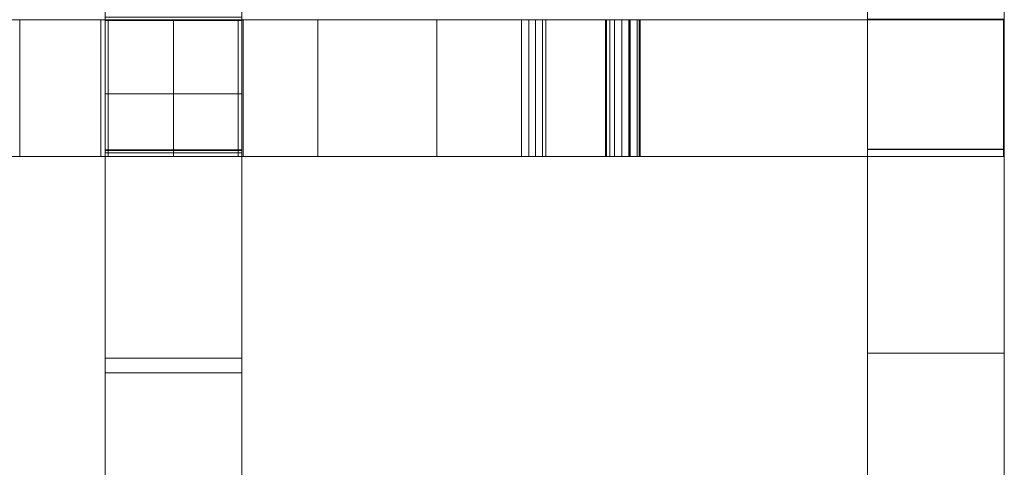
# Model space of a CAD drawing. Header units: millimetres. Extents: x -211 to 218, y -248 to 286.
# Tile 61 of 214: x 164 to 208, y -122 to -102. Entities that reach past the tile are written whole.
import ezdxf

# ---------------------------------------------------------------- set-up
doc = ezdxf.new("R2010")
doc.units = ezdxf.units.MM
doc.header["$LTSCALE"] = 25.4
doc.layers.add('None', color=7, linetype='Continuous', lineweight=9)

msp = doc.modelspace()

# ---------------------------------------------------------------- linework, layer by layer
at = {"layer": 'None', "color": 7, "linetype": 'Continuous', "lineweight": 9}
for points, invisible_edges in [([(174.176, 69.979, 16.909), (174.176, -172.261, 11.813), (174.176, -142.908, 9.221), (174.176, -137.208, 9.236)], 11), ([(174.176, -137.208, 9.236), (174.176, -107.85, 6.623), (174.176, -102.15, 6.638), (174.176, 69.979, 16.909)], 13), ([(174.176, -102.15, 6.638), (174.176, -72.795, 4.004), (174.176, -67.095, 4.018), (174.176, 69.979, 16.909)], 13), ([(174.176, -177.961, 11.798), (174.176, -172.261, 11.813), (174.176, 69.979, 16.909), (174.176, 63.575, 16.87)], 10), ([(174.176, -177.961, 11.798), (174.176, 63.575, 16.87), (174.176, 58.046, 16.994)], 9), ([(174.176, -177.961, 11.798), (174.176, 58.046, 16.994), (174.176, 51.231, 17.159)], 9), ([(174.176, -177.961, 11.798), (174.176, 51.231, 17.159), (174.176, 45.362, 17.298), (174.176, 40.2, 17.414)], 9), ([(174.176, 40.2, 17.414), (174.176, 35.744, 17.509), (174.176, -177.961, 11.798)], 10), ([(174.176, 35.744, 17.509), (174.176, 31.995, 17.58), (174.176, -177.961, 11.798)], 10), ([(174.176, 31.995, 17.58), (174.176, 25.615, 17.716), (174.176, -177.961, 11.798)], 10), ([(174.176, -177.961, 11.798), (174.176, 25.615, 17.716), (174.176, 17.794, 17.923)], 9), ([(174.176, 17.794, 17.923), (174.176, 8.535, 18.198), (174.176, -177.961, 11.798)], 10), ([(174.176, -177.961, 11.798), (174.176, 8.535, 18.198), (174.176, -2.166, 18.546)], 9), ([(174.176, -2.166, 18.546), (174.176, -14.306, 18.961), (174.176, -177.961, 11.798)], 10), ([(174.176, -177.961, 11.798), (174.176, -14.306, 18.961), (174.176, -27.885, 19.446)], 9), ([(174.176, -177.961, 11.798), (174.176, -27.885, 19.446), (174.176, -42.906, 20.003)], 9), ([(174.176, -177.961, 11.798), (174.176, -42.906, 20.003), (174.176, -59.364, 20.629)], 9), ([(174.176, -177.961, 11.798), (174.176, -59.364, 20.629), (174.176, -76.239, 21.277)], 9), ([(168.176, -102.15, 6.638), (168.176, -91.572, 21.863), (168.176, -72.795, 4.004), (168.176, -72.896, -6.452)], 15), ([(168.176, -72.896, -6.452), (168.176, -101.991, -4.273), (168.176, -102.15, 6.638)], 10), ([(174.176, -72.795, 4.004), (174.176, -102.15, 6.638), (174.176, -101.991, -4.273), (174.176, -72.896, -6.452)], 11), ([(174.176, -177.961, 11.798), (174.176, -76.239, 21.277), (174.176, -91.572, 21.863), (174.176, -105.361, 22.384)], 9), ([(201.613, -80.448, 15.687), (201.613, -80.633, 15.391), (201.613, -104.232, 4.068), (201.613, -79.76, 19.946)], 14), ([(201.613, -79.76, 19.946), (201.613, -104.232, 4.068), (201.613, -102.086, 9.988)], 11), ([(207.613, -79.76, 19.946), (207.613, -104.232, 4.068), (207.613, -80.633, 15.391), (207.613, -80.448, 15.687)], 11), ([(207.613, -94.618, 13.458), (207.613, -94.893, 13.243), (207.613, -104.232, 4.068), (207.613, -79.76, 19.946)], 14), ([(201.613, -80.529, 13.394), (201.613, -80.314, 13.119), (201.613, -90.256, 1.31), (201.613, -102.708, 1.719)], 10), ([(207.613, -102.708, 1.719), (207.613, -90.256, 1.31), (207.613, -80.314, 13.119), (207.613, -80.529, 13.394)], 10), ([(201.613, -102.708, 1.719), (201.613, -104.232, 4.068), (201.613, -80.693, 13.702), (201.613, -80.529, 13.394)], 11), ([(201.613, -104.232, 4.068), (201.613, -80.633, 15.391), (201.613, -80.764, 15.068)], 9), ([(201.613, -80.8, 14.033), (201.613, -80.693, 13.702), (201.613, -104.232, 4.068)], 10), ([(207.613, -80.529, 13.394), (207.613, -80.693, 13.702), (207.613, -104.232, 4.068), (207.613, -102.708, 1.719)], 14), ([(207.613, -80.764, 15.068), (207.613, -80.633, 15.391), (207.613, -104.232, 4.068)], 10), ([(207.613, -104.232, 4.068), (207.613, -80.693, 13.702), (207.613, -80.8, 14.033)], 9), ([(201.613, -104.232, 4.068), (201.613, -80.764, 15.068), (201.613, -80.836, 14.727)], 9), ([(201.613, -104.232, 4.068), (201.613, -80.848, 14.379), (201.613, -80.8, 14.033)], 9), ([(201.613, -104.232, 4.068), (201.613, -80.836, 14.727), (201.613, -80.848, 14.379)], 9), ([(207.613, -80.836, 14.727), (207.613, -80.764, 15.068), (207.613, -104.232, 4.068)], 10), ([(207.613, -80.8, 14.033), (207.613, -80.848, 14.379), (207.613, -104.232, 4.068)], 10), ([(207.613, -80.848, 14.379), (207.613, -80.836, 14.727), (207.613, -104.232, 4.068)], 10), ([(201.613, -96.687, 26.385), (201.613, -90.032, 26.385), (201.613, -102.106, 18.551), (201.613, -102.109, 19.951)], 10), ([(207.613, -102.109, 19.951), (207.613, -102.106, 18.551), (207.613, -90.032, 26.385), (207.613, -96.687, 26.385)], 10), ([(207.613, -90.256, 1.31), (207.613, -102.708, 1.719), (201.613, -102.708, 1.719), (201.613, -90.256, 1.31)], 10), ([(168.176, -105.361, 22.384), (168.176, -91.572, 21.863), (168.176, -102.15, 6.638), (168.176, -107.85, 6.623)], 10), ([(207.613, -104.232, 4.068), (207.613, -94.893, 13.243), (207.613, -95.201, 13.08)], 9), ([(207.613, -104.232, 4.068), (207.613, -95.201, 13.08), (207.613, -95.533, 12.972)], 9), ([(207.613, -95.533, 12.972), (207.613, -95.878, 12.924), (207.613, -104.232, 4.068)], 10), ([(207.613, -102.086, 9.988), (207.613, -104.232, 4.068), (207.613, -95.878, 12.924)], 11), ([(201.613, -100.527, 26.391), (201.613, -96.687, 26.385), (201.613, -102.109, 19.951), (201.613, -107.809, 19.938)], 10), ([(207.613, -107.809, 19.938), (207.613, -102.109, 19.951), (207.613, -96.687, 26.385), (207.613, -100.527, 26.391)], 10), ([(201.613, -107.809, 19.938), (201.613, -113.327, 18.087), (201.613, -100.527, 26.391)], 11), ([(201.613, -100.527, 26.391), (201.613, -113.327, 18.087), (201.613, -115.983, 22.181), (201.613, -109.47, 26.407)], 7), ([(207.613, -109.47, 26.407), (207.613, -100.527, 26.391), (201.613, -100.527, 26.391), (201.613, -109.47, 26.407)], 10), ([(207.613, -100.527, 26.391), (207.613, -113.327, 18.087), (207.613, -107.809, 19.938)], 11), ([(207.613, -109.47, 26.407), (207.613, -115.983, 22.181), (207.613, -113.327, 18.087), (207.613, -100.527, 26.391)], 7), ([(140.859, -102.109, 19.592), (168.308, -102.109, 6.666), (157.78, -102.109, -5.821)], 11), ([(140.859, -102.109, 19.592), (167.992, -102.109, 22.247), (168.308, -102.109, 6.666)], 10), ([(171.176, -102.109, -3.69), (164.429, -102.109, -4.784), (157.78, -102.109, -5.821), (168.308, -102.109, 6.666)], 12), ([(167.992, -102.109, 22.247), (168.308, -102.109, 22.282), (168.308, -102.109, 6.666)], 8), ([(168.176, -101.991, -4.273), (168.176, -102.121, -4.263), (168.176, -102.15, 6.638)], 8), ([(168.308, -102.109, 6.666), (174.008, -102.109, 6.666), (177.506, -102.109, -2.633), (171.176, -102.109, -3.69)], 10), ([(174.008, -102.109, 6.666), (174.008, -102.109, 22.922), (174.237, -102.109, 22.947)], 8), ([(201.613, -102.109, 19.951), (182.722, -102.109, -1.74), (174.008, -102.109, 6.666), (174.237, -102.109, 22.947)], 15), ([(174.008, -102.109, 6.666), (182.722, -102.109, -1.74), (177.506, -102.109, -2.633)], 9), ([(174.176, -102.15, 6.638), (174.176, -102.121, -4.263), (174.176, -101.991, -4.273)], 8), ([(174.237, -102.109, 22.947), (201.613, -102.109, 26.411), (201.613, -102.109, 19.951)], 8), ([(182.722, -102.109, -1.74), (201.613, -102.109, 19.951), (191.202, -102.109, 5.428)], 11), ([(186.444, -102.109, -1.077), (182.722, -102.109, -1.74), (191.202, -102.109, 5.428)], 10), ([(186.444, -102.109, -1.077), (187.51, -102.109, -0.398), (187.353, -102.109, -0.602)], 9), ([(186.444, -102.109, -1.077), (191.202, -102.109, 5.428), (187.51, -102.109, -0.398)], 9), ([(187.353, -102.109, -0.602), (187.057, -102.109, -0.856), (186.758, -102.109, -1.001), (186.444, -102.109, -1.077)], 8), ([(191.145, -102.109, -0.229), (190.315, -102.109, 0.179), (190.161, -102.109, 0.473), (190.118, -102.109, 0.768)], 9), ([(190.118, -102.109, 0.768), (190.167, -102.109, 1.076), (191.145, -102.109, -0.229)], 10), ([(190.167, -102.109, 1.076), (191.599, -102.109, 5.106), (191.145, -102.109, -0.229)], 10), ([(191.145, -102.109, -0.229), (190.831, -102.109, -0.189), (190.521, -102.109, -0.036), (190.315, -102.109, 0.179)], 8), ([(191.599, -102.109, 5.106), (191.159, -102.109, -0.229), (191.145, -102.109, -0.229)], 9), ([(191.599, -102.109, 5.106), (201.613, -102.109, 1.706), (191.159, -102.109, -0.229)], 9), ([(201.613, -102.109, 19.951), (191.508, -102.109, 5.455), (191.202, -102.109, 5.428)], 9), ([(191.636, -102.109, 5.211), (191.508, -102.109, 5.455), (201.613, -102.109, 19.951), (201.613, -102.109, 9.974)], 14), ([(201.613, -102.109, 1.706), (191.599, -102.109, 5.106), (191.612, -102.109, 5.145)], 9), ([(191.612, -102.109, 5.145), (191.636, -102.109, 5.211), (201.613, -102.109, 9.974), (201.613, -102.109, 1.706)], 10), ([(201.613, -104.232, 4.068), (201.613, -107.786, 9.975), (201.613, -102.086, 9.988)], 9), ([(207.613, -102.106, 18.551), (207.613, -102.109, 19.951), (201.613, -102.109, 19.951), (201.613, -102.106, 18.551)], 8), ([(201.613, -102.109, 19.951), (207.572, -102.109, 19.951), (207.572, -102.109, 9.974), (201.613, -102.109, 9.974)], 8), ([(207.613, -102.086, 9.988), (207.613, -107.786, 9.975), (207.613, -104.232, 4.068)], 10), ([(201.613, -107.605, 1.88), (201.613, -104.232, 4.068), (201.613, -102.708, 1.719)], 3), ([(207.613, -102.708, 1.719), (207.613, -107.605, 1.88), (201.613, -107.605, 1.88), (201.613, -102.708, 1.719)], 10), ([(207.613, -102.708, 1.719), (207.613, -104.232, 4.068), (207.613, -107.605, 1.88)], 3), ([(201.613, -108.631, 10.849), (201.613, -104.232, 4.068), (201.613, -107.605, 1.88)], 11), ([(201.613, -107.786, 9.975), (201.613, -104.232, 4.068), (201.613, -108.631, 10.849)], 11), ([(207.613, -108.631, 10.849), (207.613, -104.232, 4.068), (207.613, -107.786, 9.975)], 11), ([(207.613, -107.605, 1.88), (207.613, -104.232, 4.068), (207.613, -108.631, 10.849)], 11), ([(168.176, -107.85, 6.623), (168.176, -129.492, 23.284), (168.176, -117.608, 22.844), (168.176, -105.361, 22.384)], 9), ([(174.176, -177.961, 11.798), (174.176, -105.361, 22.384), (174.176, -117.608, 22.844)], 9), ([(168.176, -107.85, 6.623), (168.176, -107.822, -3.836), (168.176, -107.952, -3.826)], 8), ([(168.176, -107.952, -3.826), (168.176, -116.965, -3.152), (168.176, -129.492, 23.284), (168.176, -107.85, 6.623)], 14), ([(174.176, -107.952, -3.826), (174.176, -107.822, -3.836), (174.176, -107.85, 6.623)], 8), ([(174.176, -107.85, 6.623), (174.176, -116.965, -3.152), (174.176, -107.952, -3.826)], 9), ([(174.176, -137.05, -1.68), (174.176, -116.965, -3.152), (174.176, -107.85, 6.623), (174.176, -137.208, 9.236)], 14), ([(201.613, -107.605, 1.88), (201.613, -114.031, 2.091), (201.613, -116.43, 5.789), (201.613, -108.631, 10.849)], 14), ([(207.613, -107.605, 1.88), (207.613, -114.031, 2.091), (201.613, -114.031, 2.091), (201.613, -107.605, 1.88)], 10), ([(201.613, -108.631, 10.849), (201.613, -107.79, 11.395), (201.613, -107.786, 9.975)], 9), ([(207.613, -107.79, 11.395), (207.613, -107.786, 9.975), (201.613, -107.786, 9.975), (201.613, -107.79, 11.395)], 8), ([(201.613, -107.79, 11.395), (201.613, -108.631, 10.849), (201.613, -110.215, 13.29), (201.613, -107.797, 14.859)], 7), ([(207.613, -107.797, 14.859), (207.613, -107.79, 11.395), (201.613, -107.79, 11.395), (201.613, -107.797, 14.859)], 10), ([(201.613, -107.809, 19.938), (201.613, -107.797, 14.859), (201.613, -110.215, 13.29), (201.613, -113.327, 18.087)], 14), ([(201.613, -107.797, 14.859), (201.613, -107.809, 19.938), (207.613, -107.809, 19.938), (207.613, -107.797, 14.859)], 8), ([(207.613, -108.631, 10.849), (207.613, -116.43, 5.789), (207.613, -114.031, 2.091), (207.613, -107.605, 1.88)], 11), ([(207.613, -107.786, 9.975), (207.613, -107.79, 11.395), (207.613, -108.631, 10.849)], 10), ([(207.613, -107.797, 14.859), (207.613, -110.215, 13.29), (207.613, -108.631, 10.849), (207.613, -107.79, 11.395)], 7), ([(207.613, -113.327, 18.087), (207.613, -110.215, 13.29), (207.613, -107.797, 14.859), (207.613, -107.809, 19.938)], 11), ([(157.78, -108.109, -5.821), (168.308, -108.109, 6.666), (140.859, -108.109, 19.592)], 11), ([(168.308, -108.109, 6.666), (167.992, -108.109, 22.247), (140.859, -108.109, 19.592)], 9), ([(168.308, -108.109, 6.666), (157.78, -108.109, -5.821), (164.429, -108.109, -4.784), (171.176, -108.109, -3.69)], 9), ([(168.308, -108.109, 6.666), (168.308, -108.109, 22.282), (167.992, -108.109, 22.247)], 8), ([(171.176, -108.109, -3.69), (177.506, -108.109, -2.633), (174.008, -108.109, 6.666), (168.308, -108.109, 6.666)], 10), ([(186.444, -108.109, -1.077), (174.237, -108.109, 22.947), (174.008, -108.109, 22.922), (174.008, -108.109, 6.666)], 9), ([(174.008, -108.109, 6.666), (182.722, -108.109, -1.74), (186.444, -108.109, -1.077)], 9), ([(177.506, -108.109, -2.633), (182.722, -108.109, -1.74), (174.008, -108.109, 6.666)], 10), ([(174.237, -108.109, 22.947), (186.444, -108.109, -1.077), (186.758, -108.109, -1.001)], 9), ([(186.758, -108.109, -1.001), (187.057, -108.109, -0.856), (187.353, -108.109, -0.602), (174.237, -108.109, 22.947)], 12), ([(187.353, -108.109, -0.602), (187.51, -108.109, -0.398), (174.237, -108.109, 22.947)], 10), ([(187.51, -108.109, -0.398), (191.202, -108.109, 5.428), (174.237, -108.109, 22.947)], 10), ([(174.237, -108.109, 22.947), (201.613, -108.109, 9.974), (201.613, -108.109, 19.951)], 11), ([(191.202, -108.109, 5.428), (191.508, -108.109, 5.455), (201.613, -108.109, 9.974), (174.237, -108.109, 22.947)], 14), ([(201.613, -108.109, 19.951), (201.613, -108.109, 26.411), (174.237, -108.109, 22.947)], 8), ([(191.145, -108.109, -0.229), (190.167, -108.109, 1.076), (190.118, -108.109, 0.768)], 9), ([(190.118, -108.109, 0.768), (190.161, -108.109, 0.473), (190.315, -108.109, 0.179), (191.145, -108.109, -0.229)], 12), ([(191.145, -108.109, -0.229), (191.599, -108.109, 5.106), (190.167, -108.109, 1.076)], 9), ([(190.315, -108.109, 0.179), (190.521, -108.109, -0.036), (190.831, -108.109, -0.189), (191.145, -108.109, -0.229)], 8), ([(191.145, -108.109, -0.229), (191.159, -108.109, -0.229), (191.599, -108.109, 5.106)], 10), ([(191.159, -108.109, -0.229), (201.613, -108.109, 1.706), (191.599, -108.109, 5.106)], 10), ([(201.613, -108.109, 9.974), (191.508, -108.109, 5.455), (191.636, -108.109, 5.211)], 9), ([(191.612, -108.109, 5.145), (191.599, -108.109, 5.106), (201.613, -108.109, 1.706)], 10), ([(201.613, -108.109, 1.706), (201.613, -108.109, 9.974), (191.636, -108.109, 5.211), (191.612, -108.109, 5.145)], 10), ([(201.613, -108.109, 9.974), (207.572, -108.109, 9.974), (207.572, -108.109, 19.951), (201.613, -108.109, 19.951)], 8), ([(201.613, -108.631, 10.849), (201.613, -116.43, 5.789), (201.613, -118.014, 8.23), (201.613, -110.215, 13.29)], 15), ([(207.613, -110.215, 13.29), (207.613, -118.014, 8.23), (207.613, -116.43, 5.789), (207.613, -108.631, 10.849)], 15), ([(201.613, -109.47, 26.407), (201.613, -115.983, 22.181), (201.613, -118.735, 26.422)], 3), ([(207.613, -118.735, 26.422), (207.613, -109.47, 26.407), (201.613, -109.47, 26.407), (201.613, -118.735, 26.422)], 10), ([(207.613, -118.735, 26.422), (207.613, -115.983, 22.181), (207.613, -109.47, 26.407)], 3), ([(201.613, -110.215, 13.29), (201.613, -111.977, 14.717), (201.613, -111.965, 15.066)], 9), ([(201.613, -110.215, 13.29), (201.613, -112.05, 14.377), (201.613, -111.977, 14.717)], 9), ([(201.613, -110.215, 13.29), (201.613, -112.874, 13.284), (201.613, -112.599, 13.499)], 9), ([(201.613, -113.327, 18.087), (201.613, -110.215, 13.29), (201.613, -112.121, 15.743), (201.613, -112.284, 16.051)], 11), ([(201.613, -111.965, 15.066), (201.613, -112.013, 15.411), (201.613, -110.215, 13.29)], 10), ([(201.613, -110.215, 13.29), (201.613, -112.365, 13.758), (201.613, -112.18, 14.053)], 9), ([(201.613, -110.215, 13.29), (201.613, -118.014, 8.23), (201.613, -113.181, 13.121), (201.613, -112.874, 13.284)], 11), ([(201.613, -112.18, 14.053), (201.613, -112.05, 14.377), (201.613, -110.215, 13.29)], 10), ([(201.613, -112.013, 15.411), (201.613, -112.121, 15.743), (201.613, -110.215, 13.29)], 10), ([(201.613, -112.599, 13.499), (201.613, -112.365, 13.758), (201.613, -110.215, 13.29)], 10), ([(207.613, -110.215, 13.29), (207.613, -112.013, 15.411), (207.613, -111.965, 15.066)], 9), ([(207.613, -111.965, 15.066), (207.613, -111.977, 14.717), (207.613, -110.215, 13.29)], 10), ([(207.613, -110.215, 13.29), (207.613, -112.365, 13.758), (207.613, -112.599, 13.499)], 9), ([(207.613, -110.215, 13.29), (207.613, -112.05, 14.377), (207.613, -112.18, 14.053)], 9), ([(207.613, -110.215, 13.29), (207.613, -112.121, 15.743), (207.613, -112.013, 15.411)], 9), ([(207.613, -112.599, 13.499), (207.613, -112.874, 13.284), (207.613, -110.215, 13.29)], 10), ([(207.613, -111.977, 14.717), (207.613, -112.05, 14.377), (207.613, -110.215, 13.29)], 10), ([(207.613, -112.874, 13.284), (207.613, -113.181, 13.121), (207.613, -118.014, 8.23), (207.613, -110.215, 13.29)], 14), ([(207.613, -112.284, 16.051), (207.613, -112.121, 15.743), (207.613, -110.215, 13.29), (207.613, -113.327, 18.087)], 14), ([(207.613, -112.18, 14.053), (207.613, -112.365, 13.758), (207.613, -110.215, 13.29)], 10), ([(201.613, -111.965, 15.066), (207.613, -111.965, 15.066), (207.613, -112.013, 15.411), (201.613, -112.013, 15.411)], 5), ([(201.613, -111.977, 14.717), (207.613, -111.977, 14.717), (207.613, -111.965, 15.066), (201.613, -111.965, 15.066)], 5), ([(201.613, -112.05, 14.377), (207.613, -112.05, 14.377), (207.613, -111.977, 14.717), (201.613, -111.977, 14.717)], 5), ([(201.613, -112.013, 15.411), (207.613, -112.013, 15.411), (207.613, -112.121, 15.743), (201.613, -112.121, 15.743)], 5), ([(201.613, -112.18, 14.053), (207.613, -112.18, 14.053), (207.613, -112.05, 14.377), (201.613, -112.05, 14.377)], 5), ([(201.613, -112.121, 15.743), (207.613, -112.121, 15.743), (207.613, -112.284, 16.051), (201.613, -112.284, 16.051)], 5), ([(201.613, -112.365, 13.758), (207.613, -112.365, 13.758), (207.613, -112.18, 14.053), (201.613, -112.18, 14.053)], 5), ([(201.613, -112.284, 16.051), (201.613, -112.499, 16.325), (201.613, -113.327, 18.087)], 10), ([(201.613, -112.284, 16.051), (207.613, -112.284, 16.051), (207.613, -112.499, 16.325), (201.613, -112.499, 16.325)], 5), ([(201.613, -112.599, 13.499), (207.613, -112.599, 13.499), (207.613, -112.365, 13.758), (201.613, -112.365, 13.758)], 5), ([(201.613, -113.327, 18.087), (201.613, -112.499, 16.325), (201.613, -112.758, 16.559)], 9), ([(201.613, -112.499, 16.325), (207.613, -112.499, 16.325), (207.613, -112.758, 16.559), (201.613, -112.758, 16.559)], 5), ([(201.613, -112.874, 13.284), (207.613, -112.874, 13.284), (207.613, -112.599, 13.499), (201.613, -112.599, 13.499)], 5), ([(207.613, -113.327, 18.087), (207.613, -112.499, 16.325), (207.613, -112.284, 16.051)], 9), ([(207.613, -112.758, 16.559), (207.613, -112.499, 16.325), (207.613, -113.327, 18.087)], 10), ([(201.613, -112.758, 16.559), (201.613, -113.053, 16.744), (201.613, -113.327, 18.087)], 10), ([(201.613, -112.758, 16.559), (207.613, -112.758, 16.559), (207.613, -113.053, 16.744), (201.613, -113.053, 16.744)], 5), ([(201.613, -113.181, 13.121), (207.613, -113.181, 13.121), (207.613, -112.874, 13.284), (201.613, -112.874, 13.284)], 5), ([(201.613, -113.327, 18.087), (201.613, -113.053, 16.744), (201.613, -113.376, 16.874)], 9), ([(201.613, -113.053, 16.744), (207.613, -113.053, 16.744), (207.613, -113.376, 16.874), (201.613, -113.376, 16.874)], 5), ([(207.613, -113.327, 18.087), (207.613, -113.053, 16.744), (207.613, -112.758, 16.559)], 9), ([(207.613, -113.376, 16.874), (207.613, -113.053, 16.744), (207.613, -113.327, 18.087)], 10), ([(201.613, -113.513, 13.013), (201.613, -113.181, 13.121), (201.613, -118.014, 8.23)], 10), ([(201.613, -113.513, 13.013), (207.613, -113.513, 13.013), (207.613, -113.181, 13.121), (201.613, -113.181, 13.121)], 5), ([(201.613, -121.126, 13.027), (201.613, -113.327, 18.087), (201.613, -115.051, 16.64), (201.613, -115.325, 16.425)], 11), ([(201.613, -113.327, 18.087), (201.613, -114.066, 16.959), (201.613, -114.411, 16.911)], 9), ([(201.613, -114.411, 16.911), (201.613, -114.743, 16.803), (201.613, -113.327, 18.087)], 10), ([(201.613, -114.743, 16.803), (201.613, -115.051, 16.64), (201.613, -113.327, 18.087)], 10), ([(201.613, -113.376, 16.874), (201.613, -113.717, 16.947), (201.613, -113.327, 18.087)], 10), ([(201.613, -113.717, 16.947), (201.613, -114.066, 16.959), (201.613, -113.327, 18.087)], 10), ([(201.613, -113.327, 18.087), (201.613, -121.126, 13.027), (201.613, -123.782, 17.121), (201.613, -115.983, 22.181)], 15), ([(201.613, -113.376, 16.874), (207.613, -113.376, 16.874), (207.613, -113.717, 16.947), (201.613, -113.717, 16.947)], 5), ([(201.613, -118.014, 8.23), (201.613, -113.858, 12.965), (201.613, -113.513, 13.013)], 9), ([(201.613, -113.858, 12.965), (207.613, -113.858, 12.965), (207.613, -113.513, 13.013), (201.613, -113.513, 13.013)], 5), ([(207.613, -118.014, 8.23), (207.613, -113.181, 13.121), (207.613, -113.513, 13.013)], 9), ([(207.613, -113.327, 18.087), (207.613, -114.411, 16.911), (207.613, -114.066, 16.959)], 9), ([(207.613, -113.327, 18.087), (207.613, -114.743, 16.803), (207.613, -114.411, 16.911)], 9), ([(207.613, -113.327, 18.087), (207.613, -115.051, 16.64), (207.613, -114.743, 16.803)], 9), ([(207.613, -115.325, 16.425), (207.613, -115.051, 16.64), (207.613, -113.327, 18.087), (207.613, -121.126, 13.027)], 14), ([(207.613, -113.327, 18.087), (207.613, -113.717, 16.947), (207.613, -113.376, 16.874)], 9), ([(207.613, -114.066, 16.959), (207.613, -113.717, 16.947), (207.613, -113.327, 18.087)], 10), ([(207.613, -115.983, 22.181), (207.613, -123.782, 17.121), (207.613, -121.126, 13.027), (207.613, -113.327, 18.087)], 15), ([(207.613, -113.513, 13.013), (207.613, -113.858, 12.965), (207.613, -118.014, 8.23)], 10), ([(201.613, -113.717, 16.947), (207.613, -113.717, 16.947), (207.613, -114.066, 16.959), (201.613, -114.066, 16.959)], 5), ([(201.613, -114.207, 12.977), (201.613, -113.858, 12.965), (201.613, -118.014, 8.23)], 10), ([(201.613, -114.207, 12.977), (207.613, -114.207, 12.977), (207.613, -113.858, 12.965), (201.613, -113.858, 12.965)], 5), ([(207.613, -118.014, 8.23), (207.613, -113.858, 12.965), (207.613, -114.207, 12.977)], 9), ([(201.613, -121.728, 2.352), (201.613, -116.43, 5.789), (201.613, -114.031, 2.091), (201.613, -116.742, 2.18)], 3), ([(207.613, -114.031, 2.091), (207.613, -116.742, 2.18), (201.613, -116.742, 2.18), (201.613, -114.031, 2.091)], 8), ([(201.613, -114.066, 16.959), (207.613, -114.066, 16.959), (207.613, -114.411, 16.911), (201.613, -114.411, 16.911)], 5), ([(201.613, -118.014, 8.23), (201.613, -114.548, 13.05), (201.613, -114.207, 12.977)], 9), ([(201.613, -114.548, 13.05), (207.613, -114.548, 13.05), (207.613, -114.207, 12.977), (201.613, -114.207, 12.977)], 5), ([(201.613, -114.411, 16.911), (207.613, -114.411, 16.911), (207.613, -114.743, 16.803), (201.613, -114.743, 16.803)], 5), ([(207.613, -114.031, 2.091), (207.613, -116.43, 5.789), (207.613, -121.728, 2.352), (207.613, -116.742, 2.18)], 3), ([(207.613, -114.207, 12.977), (207.613, -114.548, 13.05), (207.613, -118.014, 8.23)], 10), ([(201.613, -114.871, 13.18), (201.613, -114.548, 13.05), (201.613, -118.014, 8.23)], 10), ([(201.613, -114.871, 13.18), (207.613, -114.871, 13.18), (207.613, -114.548, 13.05), (201.613, -114.548, 13.05)], 5), ([(201.613, -114.743, 16.803), (207.613, -114.743, 16.803), (207.613, -115.051, 16.64), (201.613, -115.051, 16.64)], 5), ([(207.613, -118.014, 8.23), (207.613, -114.548, 13.05), (207.613, -114.871, 13.18)], 9), ([(201.613, -118.014, 8.23), (201.613, -115.166, 13.365), (201.613, -114.871, 13.18)], 9), ([(201.613, -115.166, 13.365), (207.613, -115.166, 13.365), (207.613, -114.871, 13.18), (201.613, -114.871, 13.18)], 5), ([(201.613, -115.051, 16.64), (207.613, -115.051, 16.64), (207.613, -115.325, 16.425), (201.613, -115.325, 16.425)], 5), ([(201.613, -115.425, 13.599), (201.613, -115.166, 13.365), (201.613, -118.014, 8.23)], 10), ([(201.613, -115.425, 13.599), (207.613, -115.425, 13.599), (207.613, -115.166, 13.365), (201.613, -115.166, 13.365)], 5), ([(207.613, -114.871, 13.18), (207.613, -115.166, 13.365), (207.613, -118.014, 8.23)], 10), ([(207.613, -118.014, 8.23), (207.613, -115.166, 13.365), (207.613, -115.425, 13.599)], 9), ([(201.613, -115.325, 16.425), (201.613, -115.559, 16.166), (201.613, -121.126, 13.027)], 10), ([(201.613, -115.325, 16.425), (207.613, -115.325, 16.425), (207.613, -115.559, 16.166), (201.613, -115.559, 16.166)], 5), ([(201.613, -118.014, 8.23), (201.613, -121.126, 13.027), (201.613, -115.64, 13.874), (201.613, -115.425, 13.599)], 11), ([(201.613, -115.64, 13.874), (207.613, -115.64, 13.874), (207.613, -115.425, 13.599), (201.613, -115.425, 13.599)], 5), ([(201.613, -115.559, 16.166), (201.613, -115.744, 15.871), (201.613, -121.126, 13.027)], 10), ([(201.613, -115.559, 16.166), (207.613, -115.559, 16.166), (207.613, -115.744, 15.871), (201.613, -115.744, 15.871)], 5), ([(201.613, -115.803, 14.181), (201.613, -115.64, 13.874), (201.613, -121.126, 13.027)], 10), ([(201.613, -115.803, 14.181), (207.613, -115.803, 14.181), (207.613, -115.64, 13.874), (201.613, -115.64, 13.874)], 5), ([(207.613, -121.126, 13.027), (207.613, -115.559, 16.166), (207.613, -115.325, 16.425)], 9), ([(207.613, -115.425, 13.599), (207.613, -115.64, 13.874), (207.613, -121.126, 13.027), (207.613, -118.014, 8.23)], 14), ([(207.613, -121.126, 13.027), (207.613, -115.744, 15.871), (207.613, -115.559, 16.166)], 9), ([(207.613, -121.126, 13.027), (207.613, -115.64, 13.874), (207.613, -115.803, 14.181)], 9), ([(201.613, -121.126, 13.027), (201.613, -115.744, 15.871), (201.613, -115.874, 15.548)], 9), ([(201.613, -115.744, 15.871), (207.613, -115.744, 15.871), (207.613, -115.874, 15.548), (201.613, -115.874, 15.548)], 5), ([(201.613, -121.126, 13.027), (201.613, -115.911, 14.513), (201.613, -115.803, 14.181)], 9), ([(201.613, -115.911, 14.513), (207.613, -115.911, 14.513), (207.613, -115.803, 14.181), (201.613, -115.803, 14.181)], 5), ([(201.613, -121.126, 13.027), (201.613, -115.874, 15.548), (201.613, -115.947, 15.207)], 9), ([(201.613, -115.874, 15.548), (207.613, -115.874, 15.548), (207.613, -115.947, 15.207), (201.613, -115.947, 15.207)], 5), ([(201.613, -121.126, 13.027), (201.613, -115.959, 14.858), (201.613, -115.911, 14.513)], 9), ([(201.613, -115.959, 14.858), (207.613, -115.959, 14.858), (207.613, -115.911, 14.513), (201.613, -115.911, 14.513)], 5), ([(201.613, -115.947, 15.207), (201.613, -115.959, 14.858), (201.613, -121.126, 13.027)], 10), ([(201.613, -115.947, 15.207), (207.613, -115.947, 15.207), (207.613, -115.959, 14.858), (201.613, -115.959, 14.858)], 5), ([(201.613, -124.436, 26.432), (201.613, -118.735, 26.422), (201.613, -115.983, 22.181), (201.613, -123.782, 17.121)], 14), ([(207.613, -115.874, 15.548), (207.613, -115.744, 15.871), (207.613, -121.126, 13.027)], 10), ([(207.613, -115.803, 14.181), (207.613, -115.911, 14.513), (207.613, -121.126, 13.027)], 10), ([(207.613, -115.947, 15.207), (207.613, -115.874, 15.548), (207.613, -121.126, 13.027)], 10), ([(207.613, -115.911, 14.513), (207.613, -115.959, 14.858), (207.613, -121.126, 13.027)], 10), ([(207.613, -121.126, 13.027), (207.613, -115.959, 14.858), (207.613, -115.947, 15.207)], 9), ([(207.613, -123.782, 17.121), (207.613, -115.983, 22.181), (207.613, -118.735, 26.422), (207.613, -124.436, 26.432)], 11), ([(201.613, -126.806, 2.526), (201.613, -118.014, 8.23), (201.613, -116.43, 5.789), (201.613, -121.728, 2.352)], 7), ([(207.613, -121.728, 2.352), (207.613, -116.43, 5.789), (207.613, -118.014, 8.23), (207.613, -126.806, 2.526)], 7), ([(168.176, -137.208, 9.236), (168.176, -129.492, 23.284), (168.176, -116.965, -3.152), (168.176, -137.05, -1.68)], 11), ([(201.613, -121.728, 2.352), (201.613, -116.742, 2.18), (207.613, -116.742, 2.18), (207.613, -121.728, 2.352)], 8), ([(174.176, -117.608, 22.844), (174.176, -129.492, 23.284), (174.176, -139.44, 23.645), (174.176, -177.961, 11.798)], 12), ([(201.613, -136.784, 2.869), (201.613, -121.126, 13.027), (201.613, -118.014, 8.23), (201.613, -126.806, 2.526)], 7), ([(207.613, -126.806, 2.526), (207.613, -118.014, 8.23), (207.613, -121.126, 13.027), (207.613, -136.784, 2.869)], 7), ([(201.613, -118.735, 26.422), (201.613, -124.436, 26.432), (207.613, -124.436, 26.432), (207.613, -118.735, 26.422)], 8), ([(201.613, -140.486, 6.284), (201.613, -123.782, 17.121), (201.613, -121.126, 13.027), (201.613, -136.784, 2.869)], 15), ([(207.613, -136.784, 2.869), (207.613, -121.126, 13.027), (207.613, -123.782, 17.121), (207.613, -140.486, 6.284)], 15), ([(207.613, -121.728, 2.352), (207.613, -126.806, 2.526), (201.613, -126.806, 2.526), (201.613, -121.728, 2.352)], 10)]:
    msp.add_3dface(points, dxfattribs=dict(at, invisible_edges=invisible_edges))
for points in [[(174.176, -91.572, 21.863), (168.176, -91.572, 21.863), (168.176, -105.361, 22.384), (174.176, -105.361, 22.384)], [(140.859, -102.109, 19.592), (140.859, -108.109, 19.592), (167.992, -108.109, 22.247), (167.992, -102.109, 22.247)], [(171.176, -102.109, -3.69), (171.176, -108.109, -3.69), (164.429, -108.109, -4.784), (164.429, -102.109, -4.784)], [(167.992, -102.109, 22.247), (167.992, -108.109, 22.247), (168.308, -108.109, 22.282), (168.308, -102.109, 22.282)], [(174.176, -102.121, -4.263), (168.176, -102.121, -4.263), (168.176, -101.991, -4.273), (174.176, -101.991, -4.273)], [(174.176, -102.15, 6.638), (168.176, -102.15, 6.638), (168.176, -102.121, -4.263), (174.176, -102.121, -4.263)], [(174.176, -107.85, 6.623), (168.176, -107.85, 6.623), (168.176, -102.15, 6.638), (174.176, -102.15, 6.638)], [(168.308, -102.109, 22.282), (168.308, -108.109, 22.282), (168.308, -108.109, 6.666), (168.308, -102.109, 6.666)], [(168.308, -102.109, 6.666), (168.308, -108.109, 6.666), (174.008, -108.109, 6.666), (174.008, -102.109, 6.666)], [(177.506, -102.109, -2.633), (177.506, -108.109, -2.633), (171.176, -108.109, -3.69), (171.176, -102.109, -3.69)], [(174.008, -102.109, 6.666), (174.008, -108.109, 6.666), (174.008, -108.109, 22.922), (174.008, -102.109, 22.922)], [(174.008, -102.109, 22.922), (174.008, -108.109, 22.922), (174.237, -108.109, 22.947), (174.237, -102.109, 22.947)], [(174.237, -102.109, 22.947), (174.237, -108.109, 22.947), (201.613, -108.109, 26.411), (201.613, -102.109, 26.411)], [(182.722, -102.109, -1.74), (182.722, -108.109, -1.74), (177.506, -108.109, -2.633), (177.506, -102.109, -2.633)], [(186.444, -102.109, -1.077), (186.444, -108.109, -1.077), (182.722, -108.109, -1.74), (182.722, -102.109, -1.74)], [(186.758, -102.109, -1.001), (186.758, -108.109, -1.001), (186.444, -108.109, -1.077), (186.444, -102.109, -1.077)], [(187.057, -102.109, -0.856), (187.057, -108.109, -0.856), (186.758, -108.109, -1.001), (186.758, -102.109, -1.001)], [(187.353, -102.109, -0.602), (187.353, -108.109, -0.602), (187.057, -108.109, -0.856), (187.057, -102.109, -0.856)], [(187.51, -102.109, -0.398), (187.51, -108.109, -0.398), (187.353, -108.109, -0.602), (187.353, -102.109, -0.602)], [(191.202, -102.109, 5.428), (191.202, -108.109, 5.428), (187.51, -108.109, -0.398), (187.51, -102.109, -0.398)], [(190.161, -102.109, 0.473), (190.161, -108.109, 0.473), (190.118, -108.109, 0.768), (190.118, -102.109, 0.768)], [(190.118, -102.109, 0.768), (190.118, -108.109, 0.768), (190.167, -108.109, 1.076), (190.167, -102.109, 1.076)], [(190.315, -102.109, 0.179), (190.315, -108.109, 0.179), (190.161, -108.109, 0.473), (190.161, -102.109, 0.473)], [(190.167, -102.109, 1.076), (190.167, -108.109, 1.076), (191.599, -108.109, 5.106), (191.599, -102.109, 5.106)], [(190.521, -102.109, -0.036), (190.521, -108.109, -0.036), (190.315, -108.109, 0.179), (190.315, -102.109, 0.179)], [(190.831, -102.109, -0.189), (190.831, -108.109, -0.189), (190.521, -108.109, -0.036), (190.521, -102.109, -0.036)], [(191.145, -102.109, -0.229), (191.145, -108.109, -0.229), (190.831, -108.109, -0.189), (190.831, -102.109, -0.189)], [(191.159, -102.109, -0.229), (191.159, -108.109, -0.229), (191.145, -108.109, -0.229), (191.145, -102.109, -0.229)], [(201.613, -102.109, 1.706), (201.613, -108.109, 1.706), (191.159, -108.109, -0.229), (191.159, -102.109, -0.229)], [(191.508, -102.109, 5.455), (191.508, -108.109, 5.455), (191.202, -108.109, 5.428), (191.202, -102.109, 5.428)], [(191.636, -102.109, 5.211), (191.636, -108.109, 5.211), (191.508, -108.109, 5.455), (191.508, -102.109, 5.455)], [(191.599, -102.109, 5.106), (191.599, -108.109, 5.106), (191.612, -108.109, 5.145), (191.612, -102.109, 5.145)], [(191.612, -102.109, 5.145), (191.612, -108.109, 5.145), (191.636, -108.109, 5.211), (191.636, -102.109, 5.211)], [(207.613, -102.086, 9.988), (201.613, -102.086, 9.988), (201.613, -107.786, 9.975), (207.613, -107.786, 9.975)], [(201.613, -102.109, 26.411), (201.613, -108.109, 26.411), (201.613, -108.109, 19.951), (201.613, -102.109, 19.951)], [(201.613, -102.109, 19.951), (201.613, -108.109, 19.951), (207.572, -108.109, 19.951), (207.572, -102.109, 19.951)], [(207.572, -102.109, 9.974), (207.572, -108.109, 9.974), (201.613, -108.109, 9.974), (201.613, -102.109, 9.974)], [(201.613, -102.109, 9.974), (201.613, -108.109, 9.974), (201.613, -108.109, 1.706), (201.613, -102.109, 1.706)], [(207.613, -107.809, 19.938), (201.613, -107.809, 19.938), (201.613, -102.109, 19.951), (207.613, -102.109, 19.951)], [(207.572, -102.109, 19.951), (207.572, -108.109, 19.951), (207.572, -108.109, 9.974), (207.572, -102.109, 9.974)], [(174.176, -105.361, 22.384), (168.176, -105.361, 22.384), (168.176, -117.608, 22.844), (174.176, -117.608, 22.844)], [(174.176, -107.952, -3.826), (168.176, -107.952, -3.826), (168.176, -107.822, -3.836), (174.176, -107.822, -3.836)], [(174.176, -107.822, -3.836), (168.176, -107.822, -3.836), (168.176, -107.85, 6.623), (174.176, -107.85, 6.623)], [(174.176, -116.965, -3.152), (168.176, -116.965, -3.152), (168.176, -107.952, -3.826), (174.176, -107.952, -3.826)], [(174.176, -137.05, -1.68), (168.176, -137.05, -1.68), (168.176, -116.965, -3.152), (174.176, -116.965, -3.152)], [(174.176, -117.608, 22.844), (168.176, -117.608, 22.844), (168.176, -129.492, 23.284), (174.176, -129.492, 23.284)]]:
    msp.add_3dface(points, dxfattribs=at)

doc.saveas('drawing.dxf')
